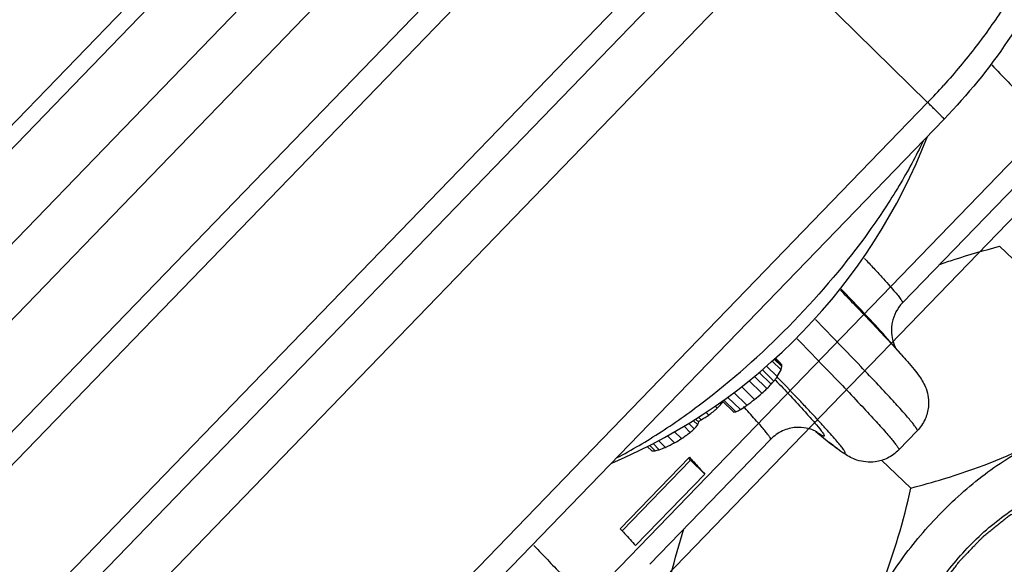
# Model space of a CAD drawing. Header units: millimetres. Extents: x 17 to 597, y 16 to 406.
# Tile 7 of 65: x 77 to 97, y 61 to 72. Entities that reach past the tile are written whole.
import ezdxf

# ---------------------------------------------------------------- set-up
doc = ezdxf.new("R2010")
doc.units = ezdxf.units.MM
doc.header["$LTSCALE"] = 32.67
doc.layers.get('0').update_dxf_attribs({"linetype": 'CONTINUOUS'})
for name, color, linetype in [('AXES', 7, 'CONTINUOUS'), ('ROUNDS', 7, 'CONTINUOUS'), ('SURFS', 7, 'CONTINUOUS')]:
    doc.layers.add(name, color=color, linetype=linetype)

msp = doc.modelspace()

# ---------------------------------------------------------------- linework, layer by layer
at = {"color": 7, "linetype": 'Continuous'}
for p, q in [((95.014648, 66.197511), (98.170045, 69.459911)), ((96.963299, 67.334913), (99.657861, 64.782593)), ((92.279658, 64.929381), (92.496496, 64.716856)), ((92.395069, 65.029255), (92.572465, 64.855387)), ((92.435407, 65.067889), (92.58806, 64.918273)), ((92.451321, 65.083131), (92.586952, 64.950197)), ((92.458724, 65.090221), (92.568587, 64.982543)), ((92.032647, 64.726864), (92.289663, 64.474959)), ((92.129857, 64.806564), (92.375775, 64.565537)), ((92.19161, 64.857193), (92.427621, 64.625877)), ((91.926274, 64.639652), (92.189094, 64.382059)), ((91.626434, 64.397134), (91.887776, 64.14099)), ((91.775282, 64.515857), (92.040277, 64.256133)), ((91.32729, 64.189002), (91.361243, 64.155725)), ((91.389813, 64.232503), (91.624928, 64.002063)), ((91.404182, 64.214587), (91.405785, 64.216849)), ((91.404182, 64.214587), (91.405796, 64.216833)), ((91.419335, 64.253043), (91.666802, 64.010498)), ((91.496782, 64.306928), (91.75539, 64.053463)), ((91.062327, 64.004651), (91.123448, 63.944745)), ((91.238885, 64.127493), (91.287098, 64.080239)), ((90.711429, 63.780431), (90.829512, 63.664696)), ((90.806677, 63.835654), (90.897583, 63.746556)), ((90.854572, 63.863422), (90.918521, 63.800744)), ((90.915489, 63.902486), (90.97022, 63.848844)), ((90.426766, 63.615388), (90.573869, 63.471211)), ((90.616451, 63.725364), (90.748755, 63.595692)), ((89.931731, 63.338691), (90.045426, 63.227257)), ((89.935462, 60.946445), (92.36191, 63.454816)), ((89.99941, 63.370286), (90.12498, 63.247213)), ((90.111253, 63.432461), (90.251585, 63.29492)), ((90.284704, 63.533024), (90.432942, 63.387734)), ((89.881264, 63.315131), (89.973149, 63.225073)), ((89.339907, 61.659304), (90.7302, 63.096744)), ((90.75158, 63.035396), (89.38161, 61.618969)), ((90.714243, 63.077191), (90.711533, 63.079975)), ((91.039393, 62.757815), (90.75158, 63.035396)), ((94.594821, 63.036398), (95.185319, 62.477072)), ((89.6491, 61.320375), (91.039393, 62.757815)), ((91.324781, 62.382516), (91.324365, 62.382447)), ((91.324781, 62.382516), (91.324538, 62.38228)), ((91.325756, 62.383884), (91.324781, 62.382516)), ((89.935462, 60.946445), (89.934487, 60.945076))]:
    msp.add_line(p, q, dxfattribs=at)
for centre, radius, start, end in [((84.57994, 73.760674), 11.72, 293.0481662, 338.9072337), ((90.952092, 64.043375), 1.869517, 29.0161817, 30.156177), ((91.550507, 64.898267), 1.037745, 1.1046118, 2.8683144), ((90.715016, 65.783898), 2.076596, 329.0799075, 333.440211), ((91.3564, 65.190322), 1.261347, 344.6011033, 347.5445094), ((88.409801, 68.249724), 5.413149, 315.7866191, 317.1094894), ((89.216827, 67.332272), 4.199259, 318.7868119, 319.8722853), ((89.852078, 66.647239), 3.274038, 321.8741298, 323.8711497), ((84.938561, 72.799697), 11.109764, 309.7345722, 310.7399698), ((86.350796, 70.803234), 8.678548, 312.2779232, 313.1818176), ((85.395417, 69.941397), 8.31054, 315.1488036, 315.8782897), ((87.257193, 67.194703), 5.106722, 323.4806879, 324.2981591), ((87.083507, 71.263707), 8.591513, 302.9412532, 303.9996464), ((84.544078, 74.025836), 12.314224, 306.609577, 307.4986787), ((84.123147, 74.95928), 13.050831, 301.64445, 302.438052), ((84.083879, 72.61374), 11.167229, 309.0779738, 310.1680684), ((91.444494, 65.005953), 1.019976, 280.1892827, 282.5889183), ((90.403339, 66.728404), 2.997224, 294.9321302, 296.8143532), ((87.800287, 66.252915), 3.984355, 319.4888957, 321.0199169), ((89.286844, 64.400069), 1.738263, 337.9164904, 339.8314061), ((85.013784, 74.645938), 12.331114, 298.5431975, 298.713703), ((85.021665, 74.631551), 12.31471, 298.713703, 298.8844432), ((84.395692, 72.336203), 10.805459, 304.8733517, 306.0116253), ((85.668804, 69.622573), 7.882208, 310.1269418, 310.8990816), ((84.535029, 74.688494), 12.747257, 296.6445271, 297.560241), ((83.955157, 74.484338), 12.848981, 300.274794, 301.0051875), ((89.906574, 66.625564), 3.401142, 271.1216022, 272.3397686), ((88.562448, 69.30753), 6.25851, 283.7068248, 284.4576957), ((86.8491, 72.132711), 9.470135, 290.2377789, 291.0563438), ((80.880757, 54.254935), 13.210967, 41.6542733, 41.8973317)]:
    msp.add_arc(centre, radius, start, end, dxfattribs=at)
for points, knots in [([(95.430315, 69.454079), (95.284827, 69.146654), (94.946589, 68.523433), (94.122332, 67.279044), (93.375556, 66.395417), (92.83064, 65.832022)], [0, 0, 0, 0, 0.228034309, 0.4744872, 1, 1, 1, 1]), ([(95.758722, 66.970734), (95.856808, 67.005271), (96.254319, 67.139562), (96.65792, 67.255405), (96.963299, 67.334913)], [0, 0, 0, 0, 0.247859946, 1, 1, 1, 1]), ([(89.268258, 63.08306), (89.574722, 63.243329), (90.193342, 63.609861), (91.41892, 64.485349), (92.283242, 65.266061), (92.83064, 65.832022)], [0, 0, 0, 0, 0.229779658, 0.476863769, 1, 1, 1, 1]), ([(94.338079, 59.94015), (94.510357, 60.299772), (94.930545, 61.002951), (95.719652, 61.951256), (96.638181, 62.769321), (97.323622, 63.208988), (97.674783, 63.390005)], [0, 0, 0, 0, 0.245489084, 0.501531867, 0.756780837, 1, 1, 1, 1]), ([(95.185319, 62.477072), (95.404435, 62.53412), (96.256246, 62.772018), (97.089609, 63.088358), (97.674783, 63.390005)], [0, 0, 0, 0, 0.255910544, 1, 1, 1, 1]), ([(90.7302, 63.096744), (90.759478, 63.065252), (90.863376, 62.953041), (90.966385, 62.839996), (91.039393, 62.757815)], [0, 0, 0, 0, 0.281175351, 1, 1, 1, 1]), ([(94.338079, 59.94015), (94.432201, 60.136626), (94.788757, 60.955826), (95.034804, 61.819225), (95.185319, 62.477072)], [0, 0, 0, 0, 0.244042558, 1, 1, 1, 1]), ([(95.127373, 59.217631), (95.202813, 59.524129), (95.455688, 60.14555), (96.031032, 60.994507), (96.771109, 61.741188), (97.351996, 62.139059), (97.654181, 62.298066)], [0, 0, 0, 0, 0.231874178, 0.487117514, 0.749157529, 1, 1, 1, 1]), ([(89.339907, 61.659304), (89.369184, 61.627812), (89.473083, 61.515601), (89.576092, 61.402556), (89.6491, 61.320375)], [0, 0, 0, 0, 0.281175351, 1, 1, 1, 1]), ([(90.28989, 60.435202), (90.313629, 60.538953), (90.411396, 60.950239), (90.52466, 61.357984), (90.620976, 61.659289)], [0, 0, 0, 0, 0.251757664, 1, 1, 1, 1])]:
    msp.add_open_spline(points, degree=3, knots=knots, dxfattribs=at)
at = {"color": 2, "linetype": 'Continuous'}
msp.add_open_spline([(95.509597, 57.625345), (95.485342, 57.658353), (95.448959, 57.707865), (95.400449, 57.77388), (95.37013, 57.815141), (95.345874, 57.848147), (95.327687, 57.872907), (95.309479, 57.897648), (95.29437, 57.918324), (95.284433, 57.931657), (95.279969, 57.937922), (95.27669, 57.941825), (95.2748, 57.9487), (95.272247, 57.956692), (95.268942, 57.967437), (95.264777, 57.980839), (95.259793, 57.996933), (95.253142, 58.018388), (95.241507, 58.055937), (95.224884, 58.109576), (95.204934, 58.173942), (95.184996, 58.238315), (95.170008, 58.286576), (95.160069, 58.318779), (95.155849, 58.332154), (95.152657, 58.342955), (95.148791, 58.353383), (95.148789, 58.369092), (95.14816, 58.387596), (95.14754, 58.412389), (95.14669, 58.443339), (95.145702, 58.480496), (95.144374, 58.530033), (95.142717, 58.591957), (95.141058, 58.653879), (95.139734, 58.703418), (95.138733, 58.740568), (95.137925, 58.77154), (95.137219, 58.796288), (95.136854, 58.814931), (95.136026, 58.830204), (95.139235, 58.84437), (95.141767, 58.858196), (95.145163, 58.875595), (95.153125, 58.917256), (95.165146, 58.979788), (95.18113, 59.063142), (95.197125, 59.146501), (95.210453, 59.215966), (95.221114, 59.271538), (95.22778, 59.306271), (95.233105, 59.334056), (95.236453, 59.351425), (95.239086, 59.365313), (95.245235, 59.379764), (95.254358, 59.404791), (95.268247, 59.440681), (95.284546, 59.48369), (95.300944, 59.526714), (95.322773, 59.584075), (95.350071, 59.655778), (95.377366, 59.72748), (95.399199, 59.784841), (95.412853, 59.820693), (95.423758, 59.849373), (95.431985, 59.870887), (95.438689, 59.888801), (95.444392, 59.903166), (95.447743, 59.913846), (95.454626, 59.924883), (95.46257, 59.939475), (95.472923, 59.957758), (95.485166, 59.979678), (95.501553, 60.008912), (95.522015, 60.045452), (95.554765, 60.103918), (95.595702, 60.176998), (95.644816, 60.2647), (95.685781, 60.33777), (95.718469, 60.396259), (95.743216, 60.440034), (95.763104, 60.476806), (95.784446, 60.504054), (95.804839, 60.53168), (95.830655, 60.566084), (95.87178, 60.621201), (95.923246, 60.690074), (95.984987, 60.772729), (96.046705, 60.855395), (96.098228, 60.924237), (96.131549, 60.96907), (96.147106, 60.989673), (96.157039, 61.00363), (96.172648, 61.019455), (96.190966, 61.038655), (96.215534, 61.064182), (96.246195, 61.096115), (96.283008, 61.134425), (96.332086, 61.185508), (96.393436, 61.249361), (96.454785, 61.313215), (96.503865, 61.364296), (96.540672, 61.402612), (96.571354, 61.434525), (96.595878, 61.460094), (96.614329, 61.479163), (96.629523, 61.495399), (96.643023, 61.505832), (96.662928, 61.522138), (96.706258, 61.557085), (96.772782, 61.611108), (96.852669, 61.675826), (96.932543, 61.740567), (96.999098, 61.794533), (97.052364, 61.837658), (97.085606, 61.864723), (97.112312, 61.886117), (97.138605, 61.908455), (97.174429, 61.929621), (97.217033, 61.955897), (97.273973, 61.990625), (97.345101, 62.03414), (97.430475, 62.086313), (97.544301, 62.155893), (97.629671, 62.208074), (97.686584, 62.242862)], degree=3, knots=[0, 0, 0, 0, 0.03125, 0.046875, 0.0625, 0.0703125, 0.078125, 0.0859375, 0.09375, 0.09765625, 0.098632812, 0.099609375, 0.1015625, 0.103515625, 0.10546875, 0.109375, 0.11328125, 0.1171875, 0.125, 0.140625, 0.15625, 0.171875, 0.1875, 0.19140625, 0.1953125, 0.197265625, 0.19921875, 0.203125, 0.20703125, 0.2109375, 0.21875, 0.2265625, 0.234375, 0.25, 0.265625, 0.2734375, 0.28125, 0.2890625, 0.29296875, 0.296875, 0.30078125, 0.302734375, 0.3046875, 0.30859375, 0.3125, 0.328125, 0.34375, 0.359375, 0.375, 0.3828125, 0.390625, 0.39453125, 0.3984375, 0.400390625, 0.40234375, 0.40625, 0.4140625, 0.421875, 0.4296875, 0.4375, 0.453125, 0.46875, 0.4765625, 0.484375, 0.48828125, 0.4921875, 0.49609375, 0.498046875, 0.5, 0.501953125, 0.50390625, 0.5078125, 0.51171875, 0.515625, 0.5234375, 0.53125, 0.546875, 0.5625, 0.578125, 0.5859375, 0.59375, 0.6015625, 0.60546875, 0.609375, 0.6171875, 0.625, 0.640625, 0.65625, 0.671875, 0.6875, 0.6953125, 0.697265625, 0.69921875, 0.703125, 0.70703125, 0.7109375, 0.71875, 0.7265625, 0.734375, 0.75, 0.765625, 0.7734375, 0.78125, 0.7890625, 0.79296875, 0.796875, 0.80078125, 0.802734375, 0.8046875, 0.8125, 0.828125, 0.84375, 0.859375, 0.875, 0.8828125, 0.890625, 0.89453125, 0.8984375, 0.90625, 0.9140625, 0.921875, 0.9375, 0.953125, 0.96875, 1, 1, 1, 1], dxfattribs=at)
at = {"layer": 'AXES', "color": 7, "linetype": 'Continuous'}
for p, q in [((95.112988, 65.020086), (94.762559, 65.422847)), ((93.271177, 63.615959), (93.541959, 63.395782)), ((94.940313, 63.243871), (95.311431, 63.627574))]:
    msp.add_line(p, q, dxfattribs=at)
at = {"layer": 'AXES', "color": 9, "linetype": 'Continuous'}
for p, q in [((92.450851, 64.656023), (92.455017, 64.651583)), ((92.454243, 64.652775), (92.459048, 64.647724)), ((92.517522, 64.686951), (92.492371, 64.71285)), ((91.83687, 64.093222), (91.818559, 64.112736)), ((91.843163, 64.087181), (91.827385, 64.104264))]:
    msp.add_line(p, q, dxfattribs=at)
at = {"layer": 'AXES', "color": 7, "linetype": 'Continuous'}
msp.add_arc((95.525929, 65.63561), 0.732892, 193.7877304, 200.9292237, dxfattribs=at)
at = {"layer": 'AXES', "color": 9, "linetype": 'Continuous'}
for points, knots in [([(94.250453, 67.092969), (94.312922, 67.026618), (94.429382, 66.902208), (94.590477, 66.72739), (94.72572, 66.577467), (94.834913, 66.452813), (94.9181, 66.353269), (94.975115, 66.27994), (95.005958, 66.233006), (95.016738, 66.208844), (95.016612, 66.19955), (95.014644, 66.197516)], [0, 0, 0, 0, 0.231114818, 0.432171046, 0.602898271, 0.743094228, 0.852596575, 0.931379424, 0.979667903, 0.992821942, 1, 1, 1, 1]), ([(93.768812, 66.452198), (93.867982, 66.349775), (94.205587, 65.999786), (94.540957, 65.64759), (94.774334, 65.395244)], [0, 0, 0, 0, 0.293172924, 1, 1, 1, 1]), ([(94.762557, 65.42285), (94.634332, 65.570223), (94.310442, 65.922657), (93.980891, 66.269628), (93.784861, 66.474018)], [0, 0, 0, 0, 0.408207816, 1, 1, 1, 1]), ([(95.311431, 63.627574), (95.315366, 63.631643), (95.308749, 63.653776), (95.29026, 63.683998), (95.25401, 63.735947), (95.201628, 63.802012), (95.131839, 63.885852), (95.005843, 64.031055), (94.805102, 64.253116), (94.512931, 64.567054), (94.154331, 64.94489), (93.730554, 65.385245), (93.425664, 65.69876), (93.262642, 65.86575)], [0, 0, 0, 0, 0.005583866, 0.018100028, 0.038276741, 0.066239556, 0.102010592, 0.145577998, 0.255998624, 0.397169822, 0.568634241, 0.769804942, 1, 1, 1, 1]), ([(92.895838, 65.477627), (93.058528, 65.310966), (93.362792, 64.998072), (93.785694, 64.55859), (94.143546, 64.181506), (94.435101, 63.868194), (94.635414, 63.646575), (94.761137, 63.501659), (94.830773, 63.417984), (94.88304, 63.352046), (94.919203, 63.300197), (94.937654, 63.270026), (94.944242, 63.247934), (94.940313, 63.243871)], [0, 0, 0, 0, 0.230200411, 0.431372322, 0.602835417, 0.744003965, 0.854421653, 0.897987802, 0.933757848, 0.961720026, 0.981896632, 0.99441351, 1, 1, 1, 1]), ([(94.774334, 65.395244), (94.807312, 65.359587), (94.921379, 65.235613), (95.034284, 65.110543), (95.112985, 65.020089)], [0, 0, 0, 0, 0.28829736, 1, 1, 1, 1]), ([(92.459048, 64.647724), (92.66051, 64.4359), (92.929135, 64.151232), (93.233937, 63.808951), (93.340808, 63.681726), (93.381335, 63.628293)], [0, 0, 0, 0, 0.63777088, 0.853689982, 1, 1, 1, 1]), ([(93.541957, 63.395784), (93.5786, 63.365989), (93.643978, 63.313666), (93.722013, 63.254475), (93.773053, 63.218711), (93.802145, 63.199977), (93.825469, 63.186382), (93.842786, 63.179165), (93.855436, 63.174937), (93.864762, 63.180878), (93.86216, 63.193372), (93.851672, 63.217641), (93.820909, 63.263209), (93.767642, 63.332851), (93.690493, 63.425743), (93.590545, 63.540907), (93.467372, 63.678502), (93.321266, 63.838225), (93.152325, 64.019918), (92.882786, 64.30613), (92.668183, 64.530435), (92.517522, 64.686951)], [0, 0, 0, 0, 0.058609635, 0.103900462, 0.121551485, 0.13588634, 0.146935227, 0.154770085, 0.159614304, 0.162509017, 0.166530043, 0.173371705, 0.196650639, 0.233154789, 0.282982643, 0.346119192, 0.422519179, 0.512103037, 0.614766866, 0.730399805, 1, 1, 1, 1]), ([(92.361905, 63.45482), (92.365942, 63.458993), (92.357935, 63.482086), (92.338374, 63.513271), (92.299235, 63.567803), (92.243356, 63.637124), (92.168896, 63.725314), (92.034788, 63.878121), (91.923451, 64.000176), (91.843163, 64.087181)], [0, 0, 0, 0, 0.021173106, 0.069872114, 0.148684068, 0.257995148, 0.397875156, 0.568268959, 1, 1, 1, 1]), ([(93.381335, 63.628293), (93.392127, 63.614065), (93.410272, 63.589322), (93.429405, 63.559728), (93.438791, 63.541155), (93.442125, 63.531548), (93.443387, 63.524136), (93.438945, 63.51607), (93.421089, 63.519917), (93.382873, 63.539114), (93.347115, 63.563778), (93.320628, 63.582797)], [0, 0, 0, 0, 0.202181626, 0.347214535, 0.398731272, 0.436837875, 0.462886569, 0.481141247, 0.5308717, 0.630817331, 1, 1, 1, 1]), ([(87.602607, 61.324673), (87.706797, 61.216478), (87.901351, 61.013529), (88.171219, 60.728493), (88.398735, 60.484189), (88.583465, 60.281112), (88.724922, 60.120091), (88.815044, 60.011065), (88.864409, 59.945249), (88.886147, 59.91124), (88.897742, 59.890324), (88.900129, 59.87565), (88.897353, 59.872781)], [0, 0, 0, 0, 0.23089395, 0.432168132, 0.603368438, 0.7440954, 0.854060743, 0.933063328, 0.960956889, 0.981164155, 0.993862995, 1, 1, 1, 1])]:
    msp.add_open_spline(points, degree=3, knots=knots, dxfattribs=at)
at = {"layer": 'AXES', "color": 7, "linetype": 'Continuous'}
for points, knots in [([(95.014648, 66.197511), (94.911779, 66.091153), (94.78069, 65.844014), (94.786711, 65.57227), (94.814155, 65.460943)], [0, 0, 0, 0, 0.56341099, 1, 1, 1, 1]), ([(94.841392, 65.37381), (94.845677, 65.362596), (94.858453, 65.331329), (94.873533, 65.301024), (94.88434, 65.282132)], [0, 0, 0, 0, 0.355506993, 1, 1, 1, 1]), ([(95.112988, 65.020086), (95.158392, 64.967901), (95.24247, 64.869104), (95.379139, 64.695172), (95.517044, 64.454477), (95.558108, 64.144144), (95.479404, 63.847265), (95.375999, 63.694331), (95.311431, 63.627574)], [0, 0, 0, 0, 0.13207131, 0.247613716, 0.42238653, 0.655957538, 0.822674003, 1, 1, 1, 1]), ([(93.296269, 63.602233), (93.297115, 63.601657), (93.30235, 63.598196), (93.277235, 63.613909), (93.257873, 63.622787), (93.180542, 63.658529), (93.056648, 63.691682), (92.847208, 63.705549), (92.590855, 63.638587), (92.430682, 63.525919), (92.36191, 63.454816)], [0, 0, 0, 0, 0.003011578, 0.013410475, 0.043871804, 0.108010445, 0.231941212, 0.439672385, 0.708733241, 1, 1, 1, 1]), ([(94.940313, 63.243871), (94.875751, 63.17712), (94.726331, 63.068674), (94.432238, 62.980101), (94.12069, 63.010795), (93.875556, 63.140619), (93.697169, 63.271409), (93.595627, 63.352144), (93.541959, 63.395782)], [0, 0, 0, 0, 0.177309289, 0.344071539, 0.577625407, 0.752395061, 0.867932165, 1, 1, 1, 1])]:
    msp.add_open_spline(points, degree=3, knots=knots, dxfattribs=at)
at = {"layer": 'ROUNDS', "color": 9, "linetype": 'Continuous'}
for p, q in [((68.842281, 58.834948), (87.472212, 78.096641)), ((69.607695, 58.102706), (88.237626, 77.364399)), ((72.728846, 55.043633), (91.358777, 74.305326)), ((92.39916, 73.285635), (73.769229, 54.023942)), ((92.39916, 73.285635), (95.520311, 70.226562)), ((95.520311, 70.226562), (76.89038, 50.964869))]:
    msp.add_line(p, q, dxfattribs=at)
at = {"layer": 'ROUNDS', "color": 7, "linetype": 'Continuous'}
for p, q in [((73.05866, 54.709853), (91.688592, 73.971546)), ((95.850126, 69.892782), (77.220195, 50.631089))]:
    msp.add_line(p, q, dxfattribs=at)
at = {"layer": 'ROUNDS', "color": 9, "linetype": 'Continuous'}
msp.add_arc((85.832623, 79.596931), 13.47795, 315.9538927, 317.9709305, dxfattribs=at)
for points, knots in [([(97.723579, 75.782707), (97.826776, 75.681547), (97.996946, 75.409468), (98.081564, 74.900356), (98.021974, 74.301104), (97.824804, 73.624252), (97.496998, 72.888116), (97.048468, 72.115332), (96.493544, 71.330971), (96.069906, 70.823866), (95.844115, 70.573342)], [0, 0, 0, 0, 0.073299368, 0.15704881, 0.257444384, 0.376430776, 0.513198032, 0.665233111, 0.828931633, 1, 1, 1, 1]), ([(96.809101, 70.98048), (96.918458, 70.867134), (97.1227, 70.654501), (97.406081, 70.355872), (97.645093, 70.099898), (97.839254, 69.887133), (97.988014, 69.718472), (98.082897, 69.604311), (98.134928, 69.535486), (98.157934, 69.49992), (98.170153, 69.478213), (98.172919, 69.462881), (98.170045, 69.459911)], [0, 0, 0, 0, 0.230829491, 0.432106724, 0.60334072, 0.744126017, 0.854138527, 0.933180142, 0.96107547, 0.981271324, 0.993942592, 1, 1, 1, 1]), ([(95.850126, 69.892781), (95.850639, 69.893312), (95.847751, 69.896289), (95.845052, 69.900492), (95.83759, 69.908439), (95.823398, 69.924), (95.797861, 69.950363), (95.759794, 69.989202), (95.711646, 70.037536), (95.654653, 70.094265), (95.589897, 70.15825), (95.544216, 70.203132), (95.520311, 70.226562)], [0, 0, 0, 0, 0.004714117, 0.017887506, 0.039619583, 0.06985268, 0.155172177, 0.272137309, 0.418316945, 0.590767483, 0.786108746, 1, 1, 1, 1])]:
    msp.add_open_spline(points, degree=3, knots=knots, dxfattribs=at)
at = {"layer": 'ROUNDS', "color": 7, "linetype": 'Continuous'}
msp.add_open_spline([(97.72358, 75.782708), (97.887213, 75.62233), (98.146579, 75.224742), (98.280994, 74.52654), (98.213101, 73.791683), (97.986437, 73.030874), (97.622463, 72.244245), (96.956321, 71.149335), (96.320941, 70.379563), (95.850126, 69.892782)], degree=3, knots=[0, 0, 0, 0, 0.10227259, 0.20474634, 0.311872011, 0.428707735, 0.557532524, 0.697711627, 1, 1, 1, 1], dxfattribs=at)
at = {"layer": 'SURFS', "color": 7, "linetype": 'Continuous'}
for p, q in [((63.562838, 55.763075), (89.978412, 83.074431)), ((63.80806, 55.540679), (90.223634, 82.852034)), ((66.197809, 52.32235), (92.613383, 79.633705)), ((66.525697, 51.992009), (92.941271, 79.303365))]:
    msp.add_line(p, q, dxfattribs=at)
at = {"layer": 'SURFS', "color": 6, "linetype": 'Continuous'}
for p, q in [((100.491257, 72.435195), (74.075683, 45.123839)), ((101.066294, 71.879018), (74.65072, 44.567663))]:
    msp.add_line(p, q, dxfattribs=at)
at = {"layer": 'SURFS', "color": 7, "linetype": 'Continuous'}
msp.add_open_spline([(92.941271, 79.303365), (93.438385, 78.832493), (94.391832, 77.931194), (95.758118, 76.646619), (96.989154, 75.495058), (98.072874, 74.492939), (98.99786, 73.635179), (99.7565, 72.972508), (100.33665, 72.400669), (100.742133, 72.178192), (100.955516, 71.835792), (101.12826, 71.96011), (100.754534, 72.196897), (100.551483, 72.556981), (99.957566, 73.122816), (99.283879, 73.844859), (98.402289, 74.734753), (97.373208, 75.776209), (96.18842, 76.961423), (94.865826, 78.27771), (93.416566, 79.712251), (91.855648, 81.250686), (90.77835, 82.308352), (90.223634, 82.852034)], degree=3, knots=[0, 0, 0, 0, 0.07777526, 0.149022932, 0.2130355, 0.269177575, 0.316892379, 0.355707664, 0.385241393, 0.405208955, 0.41544574, 0.416915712, 0.426656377, 0.446131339, 0.475184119, 0.513535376, 0.560807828, 0.61653368, 0.680160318, 0.751056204, 0.828517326, 0.911774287, 1, 1, 1, 1], dxfattribs=at)

doc.saveas('drawing.dxf')
